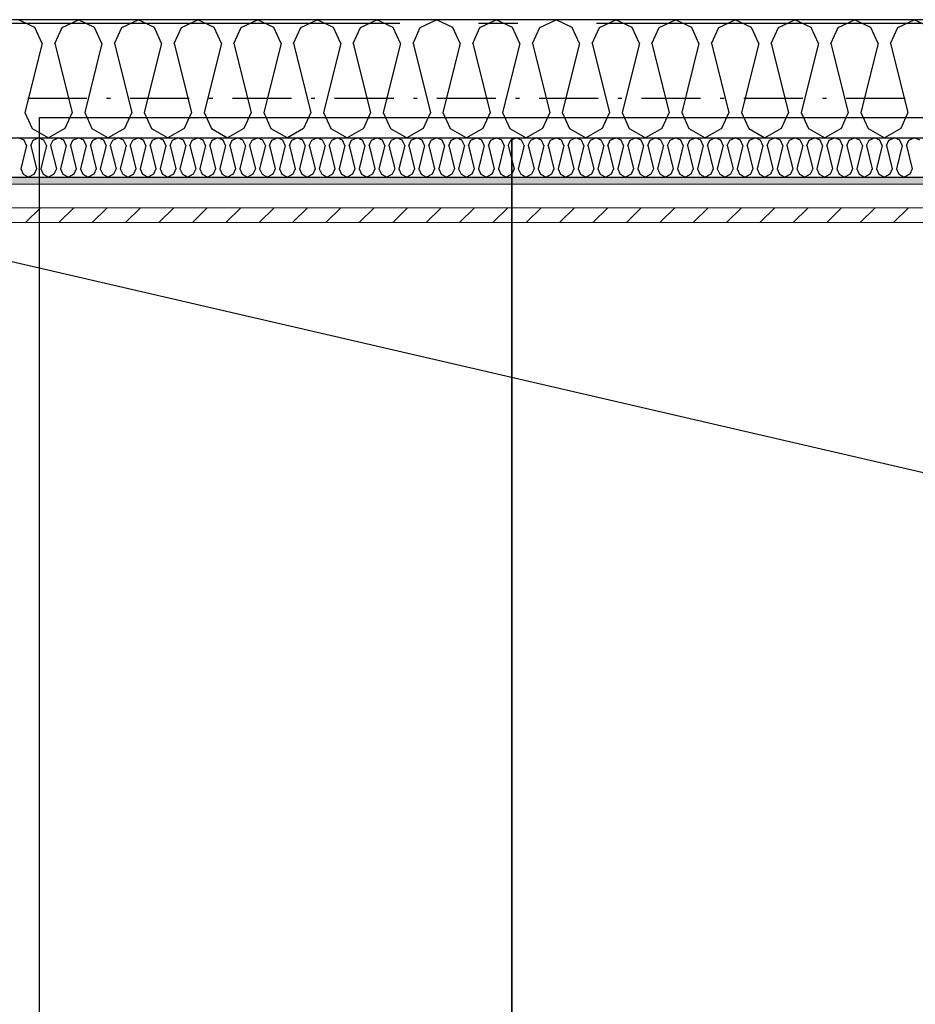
# Model space of a CAD drawing. Header units: millimetres. Extents: x -117798 to 93698, y -182207 to 252400.
# Tile 20 of 222: x -77243 to -76105, y -27063 to -25812. Entities that reach past the tile are written whole.
import ezdxf
from ezdxf.enums import TextEntityAlignment as Align

# ---------------------------------------------------------------- set-up
doc = ezdxf.new("R2010")
doc.units = ezdxf.units.MM
doc.header["$LTSCALE"] = 0.5
doc.header["$MEASUREMENT"] = 0
for name, pattern in [('Akselinje', [1500, 1000, -200, 100, -200]), ('Over snittplan', [260, 150, -50, 10, -50]), ('PLINE', [0])]:
    doc.linetypes.add(name, pattern=pattern)
for name, color, linetype in [('223- Bjelker', 7, 'Continuous'), ('232- Ikke-bærende yttervegger', 7, 'Continuous'), ('232- Ikke-bærende yttervegger (Skravur)', 7, 'Continuous'), ('235- Utvendig kledning og overflate (Skravur)(Nye konstruksjoner)', 7, 'Continuous'), ('256- Faste himlinger og overflatebehandling(Nye konstruksjoner)', 7, 'Continuous'), ('261- Primærkonstruksjon (tak)', 7, 'Continuous'), ('261- Primærkonstruksjon (tak)(Nye konstruksjoner)', 7, 'Continuous'), ('262- Taktekking(Nye konstruksjoner)', 7, 'Continuous'), ('82-- Modullinjer', 7, 'Continuous')]:
    doc.layers.add(name, color=color, linetype=linetype)
doc.layers.add('235- Utvendig kledning og overflate(Nye konstruksjoner)', color=7, linetype='Continuous', lineweight=0)
doc.styles.add('GENERATED_STYLE_4', font='arial.ttf')

# ---------------------------------------------------------------- blocks, each defined once
blk = doc.blocks.new('*X446')
at = {"layer": '232- Ikke-bærende yttervegger (Skravur)', "linetype": 'PLINE'}
for p, q in [((-77224.1, -25821.7), (-77244.8, -25811.9)), ((-77189.6, -25821.7), (-77168.9, -25811.9)), ((-77148.2, -25821.7), (-77168.9, -25811.9)), ((-77113.8, -25821.7), (-77093, -25811.9)), ((-77072.3, -25821.7), (-77093, -25811.9)), ((-77037.9, -25821.7), (-77017.2, -25811.9)), ((-76996.4, -25821.7), (-77017.2, -25811.9)), ((-76962, -25821.7), (-76941.3, -25811.9)), ((-76920.6, -25821.7), (-76941.3, -25811.9)), ((-76886.1, -25821.7), (-76865.4, -25811.9)), ((-76844.7, -25821.7), (-76865.4, -25811.9)), ((-76810.2, -25821.7), (-76789.5, -25811.9)), ((-76768.8, -25821.7), (-76789.5, -25811.9)), ((-76734.4, -25821.7), (-76713.6, -25811.9)), ((-76692.9, -25821.7), (-76713.6, -25811.9)), ((-76658.5, -25821.7), (-76637.8, -25811.9)), ((-76617, -25821.7), (-76637.8, -25811.9)), ((-76582.6, -25821.7), (-76561.9, -25811.9)), ((-76541.2, -25821.7), (-76561.9, -25811.9)), ((-76506.7, -25821.7), (-76486, -25811.9)), ((-76465.3, -25821.7), (-76486, -25811.9)), ((-76430.9, -25821.7), (-76410.1, -25811.9)), ((-76389.4, -25821.7), (-76410.1, -25811.9)), ((-76355, -25821.7), (-76334.3, -25811.9)), ((-76313.5, -25821.7), (-76334.3, -25811.9)), ((-76279.1, -25821.7), (-76258.4, -25811.9)), ((-76237.6, -25821.7), (-76258.4, -25811.9)), ((-76203.2, -25821.7), (-76182.5, -25811.9)), ((-76161.8, -25821.7), (-76182.5, -25811.9)), ((-76127.3, -25821.7), (-76106.6, -25811.9)), ((-76085.9, -25821.7), (-76106.6, -25811.9)), ((-77214.8, -25842.1), (-77224.1, -25821.7)), ((-77198.9, -25842.1), (-77189.6, -25821.7)), ((-77139, -25842.1), (-77148.2, -25821.7)), ((-77123, -25842.1), (-77113.8, -25821.7)), ((-77063.1, -25842.1), (-77072.3, -25821.7)), ((-77047.1, -25842.1), (-77037.9, -25821.7)), ((-76987.2, -25842.1), (-76996.4, -25821.7)), ((-76971.3, -25842.1), (-76962, -25821.7)), ((-76911.3, -25842.1), (-76920.6, -25821.7)), ((-76895.4, -25842.1), (-76886.1, -25821.7)), ((-76835.4, -25842.1), (-76844.7, -25821.7)), ((-76819.5, -25842.1), (-76810.2, -25821.7)), ((-76759.6, -25842.1), (-76768.8, -25821.7)), ((-76743.6, -25842.1), (-76734.4, -25821.7)), ((-76683.7, -25842.1), (-76692.9, -25821.7)), ((-76667.7, -25842.1), (-76658.5, -25821.7)), ((-76607.8, -25842.1), (-76617, -25821.7)), ((-76591.9, -25842.1), (-76582.6, -25821.7)), ((-76531.9, -25842.1), (-76541.2, -25821.7)), ((-76516, -25842.1), (-76506.7, -25821.7)), ((-76456, -25842.1), (-76465.3, -25821.7)), ((-76440.1, -25842.1), (-76430.9, -25821.7)), ((-76380.2, -25842.1), (-76389.4, -25821.7)), ((-76364.2, -25842.1), (-76355, -25821.7)), ((-76304.3, -25842.1), (-76313.5, -25821.7)), ((-76288.3, -25842.1), (-76279.1, -25821.7)), ((-76228.4, -25842.1), (-76237.6, -25821.7)), ((-76212.5, -25842.1), (-76203.2, -25821.7)), ((-76152.5, -25842.1), (-76161.8, -25821.7)), ((-76136.6, -25842.1), (-76127.3, -25821.7)), ((-77214.8, -25842.1), (-77236.8, -25930)), ((-77198.9, -25842.1), (-77176.9, -25930)), ((-77139, -25842.1), (-77160.9, -25930)), ((-77123, -25842.1), (-77101, -25930)), ((-77063.1, -25842.1), (-77085.1, -25930)), ((-77047.1, -25842.1), (-77025.1, -25930)), ((-76987.2, -25842.1), (-77009.2, -25930)), ((-76971.3, -25842.1), (-76949.3, -25930)), ((-76911.3, -25842.1), (-76933.3, -25930)), ((-76895.4, -25842.1), (-76873.4, -25930)), ((-76835.4, -25842.1), (-76857.4, -25930)), ((-76819.5, -25842.1), (-76797.5, -25930)), ((-76759.6, -25842.1), (-76781.6, -25930)), ((-76743.6, -25842.1), (-76721.6, -25930)), ((-76683.7, -25842.1), (-76705.7, -25930)), ((-76667.7, -25842.1), (-76645.7, -25930)), ((-76607.8, -25842.1), (-76629.8, -25930)), ((-76591.9, -25842.1), (-76569.9, -25930)), ((-76531.9, -25842.1), (-76553.9, -25930)), ((-76516, -25842.1), (-76494, -25930)), ((-76456, -25842.1), (-76478, -25930)), ((-76440.1, -25842.1), (-76418.1, -25930)), ((-76380.2, -25842.1), (-76402.2, -25930)), ((-76364.2, -25842.1), (-76342.2, -25930)), ((-76304.3, -25842.1), (-76326.3, -25930)), ((-76288.3, -25842.1), (-76266.3, -25930)), ((-76228.4, -25842.1), (-76250.4, -25930)), ((-76212.5, -25842.1), (-76190.5, -25930)), ((-76152.5, -25842.1), (-76174.5, -25930)), ((-76136.6, -25842.1), (-76114.6, -25930)), ((-77236.8, -25930), (-77227.6, -25950.4)), ((-77176.9, -25930), (-77186.1, -25950.4)), ((-77160.9, -25930), (-77151.7, -25950.4)), ((-77101, -25930), (-77110.3, -25950.4)), ((-77085.1, -25930), (-77075.8, -25950.4)), ((-77025.1, -25930), (-77034.4, -25950.4)), ((-77009.2, -25930), (-76999.9, -25950.4)), ((-76949.3, -25930), (-76958.5, -25950.4)), ((-76933.3, -25930), (-76924.1, -25950.4)), ((-76873.4, -25930), (-76882.6, -25950.4)), ((-76857.4, -25930), (-76848.2, -25950.4)), ((-76797.5, -25930), (-76806.7, -25950.4)), ((-76781.6, -25930), (-76772.3, -25950.4)), ((-76721.6, -25930), (-76730.9, -25950.4)), ((-76705.7, -25930), (-76696.4, -25950.4)), ((-76645.7, -25930), (-76655, -25950.4)), ((-76629.8, -25930), (-76620.5, -25950.4)), ((-76569.9, -25930), (-76579.1, -25950.4)), ((-76553.9, -25930), (-76544.7, -25950.4)), ((-76494, -25930), (-76503.2, -25950.4)), ((-76478, -25930), (-76468.8, -25950.4)), ((-76418.1, -25930), (-76427.3, -25950.4)), ((-76402.2, -25930), (-76392.9, -25950.4)), ((-76342.2, -25930), (-76351.5, -25950.4)), ((-76326.3, -25930), (-76317, -25950.4)), ((-76266.3, -25930), (-76275.6, -25950.4)), ((-76250.4, -25930), (-76241.2, -25950.4)), ((-76190.5, -25930), (-76199.7, -25950.4)), ((-76174.5, -25930), (-76165.3, -25950.4)), ((-76114.6, -25930), (-76123.8, -25950.4)), ((-77227.6, -25950.4), (-77206.9, -25961.9)), ((-77186.1, -25950.4), (-77206.9, -25961.9)), ((-77151.7, -25950.4), (-77131, -25961.9)), ((-77110.3, -25950.4), (-77131, -25961.9)), ((-77075.8, -25950.4), (-77055.1, -25961.9)), ((-77034.4, -25950.4), (-77055.1, -25961.9)), ((-76999.9, -25950.4), (-76979.2, -25961.9)), ((-76958.5, -25950.4), (-76979.2, -25961.9)), ((-76924.1, -25950.4), (-76903.3, -25961.9)), ((-76882.6, -25950.4), (-76903.3, -25961.9)), ((-76848.2, -25950.4), (-76827.5, -25961.9)), ((-76806.7, -25950.4), (-76827.5, -25961.9)), ((-76772.3, -25950.4), (-76751.6, -25961.9)), ((-76730.9, -25950.4), (-76751.6, -25961.9)), ((-76696.4, -25950.4), (-76675.7, -25961.9)), ((-76655, -25950.4), (-76675.7, -25961.9)), ((-76620.5, -25950.4), (-76599.8, -25961.9)), ((-76579.1, -25950.4), (-76599.8, -25961.9)), ((-76544.7, -25950.4), (-76523.9, -25961.9)), ((-76503.2, -25950.4), (-76523.9, -25961.9)), ((-76468.8, -25950.4), (-76448.1, -25961.9)), ((-76427.3, -25950.4), (-76448.1, -25961.9)), ((-76392.9, -25950.4), (-76372.2, -25961.9)), ((-76351.5, -25950.4), (-76372.2, -25961.9)), ((-76317, -25950.4), (-76296.3, -25961.9)), ((-76275.6, -25950.4), (-76296.3, -25961.9)), ((-76241.2, -25950.4), (-76220.4, -25961.9)), ((-76199.7, -25950.4), (-76220.4, -25961.9)), ((-76165.3, -25950.4), (-76144.6, -25961.9)), ((-76123.8, -25950.4), (-76144.6, -25961.9))]:
    blk.add_line(p, q, dxfattribs=at)
blk = doc.blocks.new('*X450')
at = {"layer": '235- Utvendig kledning og overflate (Skravur)(Nye konstruksjoner)', "linetype": 'PLINE'}
for p, q in [((-77237.9, -25965.2), (-77244.8, -25961.9)), ((-77234.8, -25972), (-77237.9, -25965.2)), ((-77229.5, -25972), (-77226.4, -25965.2)), ((-77226.4, -25965.2), (-77219.5, -25961.9)), ((-77212.6, -25965.2), (-77219.5, -25961.9)), ((-77209.5, -25972), (-77212.6, -25965.2)), ((-77204.2, -25972), (-77201.1, -25965.2)), ((-77201.1, -25965.2), (-77194.2, -25961.9)), ((-77187.3, -25965.2), (-77194.2, -25961.9)), ((-77184.2, -25972), (-77187.3, -25965.2)), ((-77178.9, -25972), (-77175.8, -25965.2)), ((-77175.8, -25965.2), (-77168.9, -25961.9)), ((-77162, -25965.2), (-77168.9, -25961.9)), ((-77158.9, -25972), (-77162, -25965.2)), ((-77153.6, -25972), (-77150.5, -25965.2)), ((-77150.5, -25965.2), (-77143.6, -25961.9)), ((-77136.7, -25965.2), (-77143.6, -25961.9)), ((-77133.6, -25972), (-77136.7, -25965.2)), ((-77128.3, -25972), (-77125.2, -25965.2)), ((-77125.2, -25965.2), (-77118.3, -25961.9)), ((-77111.4, -25965.2), (-77118.3, -25961.9)), ((-77108.3, -25972), (-77111.4, -25965.2)), ((-77103, -25972), (-77099.9, -25965.2)), ((-77099.9, -25965.2), (-77093, -25961.9)), ((-77086.1, -25965.2), (-77093, -25961.9)), ((-77083.1, -25972), (-77086.1, -25965.2)), ((-77077.7, -25972), (-77074.7, -25965.2)), ((-77074.7, -25965.2), (-77067.7, -25961.9)), ((-77060.8, -25965.2), (-77067.7, -25961.9)), ((-77057.8, -25972), (-77060.8, -25965.2)), ((-77052.4, -25972), (-77049.4, -25965.2)), ((-77049.4, -25965.2), (-77042.5, -25961.9)), ((-77035.5, -25965.2), (-77042.5, -25961.9)), ((-77032.5, -25972), (-77035.5, -25965.2)), ((-77027.2, -25972), (-77024.1, -25965.2)), ((-77024.1, -25965.2), (-77017.2, -25961.9)), ((-77010.3, -25965.2), (-77017.2, -25961.9)), ((-77007.2, -25972), (-77010.3, -25965.2)), ((-77001.9, -25972), (-76998.8, -25965.2)), ((-76998.8, -25965.2), (-76991.9, -25961.9)), ((-76985, -25965.2), (-76991.9, -25961.9)), ((-76981.9, -25972), (-76985, -25965.2)), ((-76976.6, -25972), (-76973.5, -25965.2)), ((-76973.5, -25965.2), (-76966.6, -25961.9)), ((-76959.7, -25965.2), (-76966.6, -25961.9)), ((-76956.6, -25972), (-76959.7, -25965.2)), ((-76951.3, -25972), (-76948.2, -25965.2)), ((-76948.2, -25965.2), (-76941.3, -25961.9)), ((-76934.4, -25965.2), (-76941.3, -25961.9)), ((-76931.3, -25972), (-76934.4, -25965.2)), ((-76926, -25972), (-76922.9, -25965.2)), ((-76922.9, -25965.2), (-76916, -25961.9)), ((-76909.1, -25965.2), (-76916, -25961.9)), ((-76906, -25972), (-76909.1, -25965.2)), ((-76900.7, -25972), (-76897.6, -25965.2)), ((-76897.6, -25965.2), (-76890.7, -25961.9)), ((-76883.8, -25965.2), (-76890.7, -25961.9)), ((-76880.7, -25972), (-76883.8, -25965.2)), ((-76875.4, -25972), (-76872.3, -25965.2)), ((-76872.3, -25965.2), (-76865.4, -25961.9)), ((-76858.5, -25965.2), (-76865.4, -25961.9)), ((-76855.4, -25972), (-76858.5, -25965.2)), ((-76850.1, -25972), (-76847, -25965.2)), ((-76847, -25965.2), (-76840.1, -25961.9)), ((-76833.2, -25965.2), (-76840.1, -25961.9)), ((-76830.1, -25972), (-76833.2, -25965.2)), ((-76824.8, -25972), (-76821.7, -25965.2)), ((-76821.7, -25965.2), (-76814.8, -25961.9)), ((-76807.9, -25965.2), (-76814.8, -25961.9)), ((-76804.8, -25972), (-76807.9, -25965.2)), ((-76799.5, -25972), (-76796.4, -25965.2)), ((-76796.4, -25965.2), (-76789.5, -25961.9)), ((-76782.6, -25965.2), (-76789.5, -25961.9)), ((-76779.5, -25972), (-76782.6, -25965.2)), ((-76774.2, -25972), (-76771.1, -25965.2)), ((-76771.1, -25965.2), (-76764.2, -25961.9)), ((-76757.3, -25965.2), (-76764.2, -25961.9)), ((-76754.2, -25972), (-76757.3, -25965.2)), ((-76748.9, -25972), (-76745.8, -25965.2)), ((-76745.8, -25965.2), (-76738.9, -25961.9)), ((-76732, -25965.2), (-76738.9, -25961.9)), ((-76728.9, -25972), (-76732, -25965.2)), ((-76723.6, -25972), (-76720.6, -25965.2)), ((-76720.6, -25965.2), (-76713.6, -25961.9)), ((-76706.7, -25965.2), (-76713.6, -25961.9)), ((-76703.7, -25972), (-76706.7, -25965.2)), ((-76698.3, -25972), (-76695.3, -25965.2)), ((-76695.3, -25965.2), (-76688.4, -25961.9)), ((-76681.4, -25965.2), (-76688.4, -25961.9)), ((-76678.4, -25972), (-76681.4, -25965.2)), ((-76673, -25972), (-76670, -25965.2)), ((-76670, -25965.2), (-76663.1, -25961.9)), ((-76656.2, -25965.2), (-76663.1, -25961.9)), ((-76653.1, -25972), (-76656.2, -25965.2)), ((-76647.8, -25972), (-76644.7, -25965.2)), ((-76644.7, -25965.2), (-76637.8, -25961.9)), ((-76630.9, -25965.2), (-76637.8, -25961.9)), ((-76627.8, -25972), (-76630.9, -25965.2)), ((-76622.5, -25972), (-76619.4, -25965.2)), ((-76619.4, -25965.2), (-76612.5, -25961.9)), ((-76605.6, -25965.2), (-76612.5, -25961.9)), ((-76602.5, -25972), (-76605.6, -25965.2)), ((-76597.2, -25972), (-76594.1, -25965.2)), ((-76594.1, -25965.2), (-76587.2, -25961.9)), ((-76580.3, -25965.2), (-76587.2, -25961.9)), ((-76577.2, -25972), (-76580.3, -25965.2)), ((-76571.9, -25972), (-76568.8, -25965.2)), ((-76568.8, -25965.2), (-76561.9, -25961.9)), ((-76555, -25965.2), (-76561.9, -25961.9)), ((-76551.9, -25972), (-76555, -25965.2)), ((-76546.6, -25972), (-76543.5, -25965.2)), ((-76543.5, -25965.2), (-76536.6, -25961.9)), ((-76529.7, -25965.2), (-76536.6, -25961.9)), ((-76526.6, -25972), (-76529.7, -25965.2)), ((-76521.3, -25972), (-76518.2, -25965.2)), ((-76518.2, -25965.2), (-76511.3, -25961.9)), ((-76504.4, -25965.2), (-76511.3, -25961.9)), ((-76501.3, -25972), (-76504.4, -25965.2)), ((-76496, -25972), (-76492.9, -25965.2)), ((-76492.9, -25965.2), (-76486, -25961.9)), ((-76479.1, -25965.2), (-76486, -25961.9)), ((-76476, -25972), (-76479.1, -25965.2)), ((-76470.7, -25972), (-76467.6, -25965.2)), ((-76467.6, -25965.2), (-76460.7, -25961.9)), ((-76453.8, -25965.2), (-76460.7, -25961.9)), ((-76450.7, -25972), (-76453.8, -25965.2)), ((-76445.4, -25972), (-76442.3, -25965.2)), ((-76442.3, -25965.2), (-76435.4, -25961.9)), ((-76428.5, -25965.2), (-76435.4, -25961.9)), ((-76425.4, -25972), (-76428.5, -25965.2)), ((-76420.1, -25972), (-76417, -25965.2)), ((-76417, -25965.2), (-76410.1, -25961.9)), ((-76403.2, -25965.2), (-76410.1, -25961.9)), ((-76400.1, -25972), (-76403.2, -25965.2)), ((-76394.8, -25972), (-76391.7, -25965.2)), ((-76391.7, -25965.2), (-76384.8, -25961.9)), ((-76377.9, -25965.2), (-76384.8, -25961.9)), ((-76374.8, -25972), (-76377.9, -25965.2)), ((-76369.5, -25972), (-76366.5, -25965.2)), ((-76366.5, -25965.2), (-76359.5, -25961.9)), ((-76352.6, -25965.2), (-76359.5, -25961.9)), ((-76349.6, -25972), (-76352.6, -25965.2)), ((-76344.2, -25972), (-76341.2, -25965.2)), ((-76341.2, -25965.2), (-76334.3, -25961.9)), ((-76327.3, -25965.2), (-76334.3, -25961.9)), ((-76324.3, -25972), (-76327.3, -25965.2)), ((-76318.9, -25972), (-76315.9, -25965.2)), ((-76315.9, -25965.2), (-76309, -25961.9)), ((-76302.1, -25965.2), (-76309, -25961.9)), ((-76299, -25972), (-76302.1, -25965.2)), ((-76293.7, -25972), (-76290.6, -25965.2)), ((-76290.6, -25965.2), (-76283.7, -25961.9)), ((-76276.8, -25965.2), (-76283.7, -25961.9)), ((-76273.7, -25972), (-76276.8, -25965.2)), ((-76268.4, -25972), (-76265.3, -25965.2)), ((-76265.3, -25965.2), (-76258.4, -25961.9)), ((-76251.5, -25965.2), (-76258.4, -25961.9)), ((-76248.4, -25972), (-76251.5, -25965.2)), ((-76243.1, -25972), (-76240, -25965.2)), ((-76240, -25965.2), (-76233.1, -25961.9)), ((-76226.2, -25965.2), (-76233.1, -25961.9)), ((-76223.1, -25972), (-76226.2, -25965.2)), ((-76217.8, -25972), (-76214.7, -25965.2)), ((-76214.7, -25965.2), (-76207.8, -25961.9)), ((-76200.9, -25965.2), (-76207.8, -25961.9)), ((-76197.8, -25972), (-76200.9, -25965.2)), ((-76192.5, -25972), (-76189.4, -25965.2)), ((-76189.4, -25965.2), (-76182.5, -25961.9)), ((-76175.6, -25965.2), (-76182.5, -25961.9)), ((-76172.5, -25972), (-76175.6, -25965.2)), ((-76167.2, -25972), (-76164.1, -25965.2)), ((-76164.1, -25965.2), (-76157.2, -25961.9)), ((-76150.3, -25965.2), (-76157.2, -25961.9)), ((-76147.2, -25972), (-76150.3, -25965.2)), ((-76141.9, -25972), (-76138.8, -25965.2)), ((-76138.8, -25965.2), (-76131.9, -25961.9)), ((-76125, -25965.2), (-76131.9, -25961.9)), ((-76121.9, -25972), (-76125, -25965.2)), ((-76116.6, -25972), (-76113.5, -25965.2)), ((-76113.5, -25965.2), (-76106.6, -25961.9)), ((-76099.7, -25965.2), (-76106.6, -25961.9)), ((-77234.8, -25972), (-77242.1, -26001.3)), ((-77229.5, -25972), (-77222.2, -26001.3)), ((-77209.5, -25972), (-77216.8, -26001.3)), ((-77204.2, -25972), (-77196.9, -26001.3)), ((-77184.2, -25972), (-77191.6, -26001.3)), ((-77178.9, -25972), (-77171.6, -26001.3)), ((-77158.9, -25972), (-77166.3, -26001.3)), ((-77153.6, -25972), (-77146.3, -26001.3)), ((-77133.6, -25972), (-77141, -26001.3)), ((-77128.3, -25972), (-77121, -26001.3)), ((-77108.3, -25972), (-77115.7, -26001.3)), ((-77103, -25972), (-77095.7, -26001.3)), ((-77083.1, -25972), (-77090.4, -26001.3)), ((-77077.7, -25972), (-77070.4, -26001.3)), ((-77057.8, -25972), (-77065.1, -26001.3)), ((-77052.4, -25972), (-77045.1, -26001.3)), ((-77032.5, -25972), (-77039.8, -26001.3)), ((-77027.2, -25972), (-77019.8, -26001.3)), ((-77007.2, -25972), (-77014.5, -26001.3)), ((-77001.9, -25972), (-76994.5, -26001.3)), ((-76981.9, -25972), (-76989.2, -26001.3)), ((-76976.6, -25972), (-76969.2, -26001.3)), ((-76956.6, -25972), (-76963.9, -26001.3)), ((-76951.3, -25972), (-76943.9, -26001.3)), ((-76931.3, -25972), (-76938.6, -26001.3)), ((-76926, -25972), (-76918.6, -26001.3)), ((-76906, -25972), (-76913.3, -26001.3)), ((-76900.7, -25972), (-76893.4, -26001.3)), ((-76880.7, -25972), (-76888, -26001.3)), ((-76875.4, -25972), (-76868.1, -26001.3)), ((-76855.4, -25972), (-76862.7, -26001.3)), ((-76850.1, -25972), (-76842.8, -26001.3)), ((-76830.1, -25972), (-76837.5, -26001.3)), ((-76824.8, -25972), (-76817.5, -26001.3)), ((-76804.8, -25972), (-76812.2, -26001.3)), ((-76799.5, -25972), (-76792.2, -26001.3)), ((-76779.5, -25972), (-76786.9, -26001.3)), ((-76774.2, -25972), (-76766.9, -26001.3)), ((-76754.2, -25972), (-76761.6, -26001.3)), ((-76748.9, -25972), (-76741.6, -26001.3)), ((-76728.9, -25972), (-76736.3, -26001.3)), ((-76723.6, -25972), (-76716.3, -26001.3)), ((-76703.7, -25972), (-76711, -26001.3)), ((-76698.3, -25972), (-76691, -26001.3)), ((-76678.4, -25972), (-76685.7, -26001.3)), ((-76673, -25972), (-76665.7, -26001.3)), ((-76653.1, -25972), (-76660.4, -26001.3)), ((-76647.8, -25972), (-76640.4, -26001.3)), ((-76627.8, -25972), (-76635.1, -26001.3)), ((-76622.5, -25972), (-76615.1, -26001.3)), ((-76602.5, -25972), (-76609.8, -26001.3)), ((-76597.2, -25972), (-76589.8, -26001.3)), ((-76577.2, -25972), (-76584.5, -26001.3)), ((-76571.9, -25972), (-76564.5, -26001.3)), ((-76551.9, -25972), (-76559.2, -26001.3)), ((-76546.6, -25972), (-76539.3, -26001.3)), ((-76526.6, -25972), (-76533.9, -26001.3)), ((-76521.3, -25972), (-76514, -26001.3)), ((-76501.3, -25972), (-76508.6, -26001.3)), ((-76496, -25972), (-76488.7, -26001.3)), ((-76476, -25972), (-76483.4, -26001.3)), ((-76470.7, -25972), (-76463.4, -26001.3)), ((-76450.7, -25972), (-76458.1, -26001.3)), ((-76445.4, -25972), (-76438.1, -26001.3)), ((-76425.4, -25972), (-76432.8, -26001.3)), ((-76420.1, -25972), (-76412.8, -26001.3)), ((-76400.1, -25972), (-76407.5, -26001.3)), ((-76394.8, -25972), (-76387.5, -26001.3)), ((-76374.8, -25972), (-76382.2, -26001.3)), ((-76369.5, -25972), (-76362.2, -26001.3)), ((-76349.6, -25972), (-76356.9, -26001.3)), ((-76344.2, -25972), (-76336.9, -26001.3)), ((-76324.3, -25972), (-76331.6, -26001.3)), ((-76318.9, -25972), (-76311.6, -26001.3)), ((-76299, -25972), (-76306.3, -26001.3)), ((-76293.7, -25972), (-76286.3, -26001.3)), ((-76273.7, -25972), (-76281, -26001.3)), ((-76268.4, -25972), (-76261, -26001.3)), ((-76248.4, -25972), (-76255.7, -26001.3)), ((-76243.1, -25972), (-76235.7, -26001.3)), ((-76223.1, -25972), (-76230.4, -26001.3)), ((-76217.8, -25972), (-76210.4, -26001.3)), ((-76197.8, -25972), (-76205.1, -26001.3)), ((-76192.5, -25972), (-76185.1, -26001.3)), ((-76172.5, -25972), (-76179.8, -26001.3)), ((-76167.2, -25972), (-76159.9, -26001.3)), ((-76147.2, -25972), (-76154.5, -26001.3)), ((-76141.9, -25972), (-76134.6, -26001.3)), ((-76121.9, -25972), (-76129.2, -26001.3)), ((-76116.6, -25972), (-76109.3, -26001.3)), ((-77242.1, -26001.3), (-77239.1, -26008.1)), ((-77222.2, -26001.3), (-77225.2, -26008.1)), ((-77216.8, -26001.3), (-77213.8, -26008.1)), ((-77196.9, -26001.3), (-77200, -26008.1)), ((-77191.6, -26001.3), (-77188.5, -26008.1)), ((-77171.6, -26001.3), (-77174.7, -26008.1)), ((-77166.3, -26001.3), (-77163.2, -26008.1)), ((-77146.3, -26001.3), (-77149.4, -26008.1)), ((-77141, -26001.3), (-77137.9, -26008.1)), ((-77121, -26001.3), (-77124.1, -26008.1)), ((-77115.7, -26001.3), (-77112.6, -26008.1)), ((-77095.7, -26001.3), (-77098.8, -26008.1)), ((-77090.4, -26001.3), (-77087.3, -26008.1)), ((-77070.4, -26001.3), (-77073.5, -26008.1)), ((-77065.1, -26001.3), (-77062, -26008.1)), ((-77045.1, -26001.3), (-77048.2, -26008.1)), ((-77039.8, -26001.3), (-77036.7, -26008.1)), ((-77019.8, -26001.3), (-77022.9, -26008.1)), ((-77014.5, -26001.3), (-77011.4, -26008.1)), ((-76994.5, -26001.3), (-76997.6, -26008.1)), ((-76989.2, -26001.3), (-76986.1, -26008.1)), ((-76969.2, -26001.3), (-76972.3, -26008.1)), ((-76963.9, -26001.3), (-76960.8, -26008.1)), ((-76943.9, -26001.3), (-76947, -26008.1)), ((-76938.6, -26001.3), (-76935.5, -26008.1)), ((-76918.6, -26001.3), (-76921.7, -26008.1)), ((-76913.3, -26001.3), (-76910.2, -26008.1)), ((-76893.4, -26001.3), (-76896.4, -26008.1)), ((-76888, -26001.3), (-76885, -26008.1)), ((-76868.1, -26001.3), (-76871.1, -26008.1)), ((-76862.7, -26001.3), (-76859.7, -26008.1)), ((-76842.8, -26001.3), (-76845.8, -26008.1)), ((-76837.5, -26001.3), (-76834.4, -26008.1)), ((-76817.5, -26001.3), (-76820.6, -26008.1)), ((-76812.2, -26001.3), (-76809.1, -26008.1)), ((-76792.2, -26001.3), (-76795.3, -26008.1)), ((-76786.9, -26001.3), (-76783.8, -26008.1)), ((-76766.9, -26001.3), (-76770, -26008.1)), ((-76761.6, -26001.3), (-76758.5, -26008.1)), ((-76741.6, -26001.3), (-76744.7, -26008.1)), ((-76736.3, -26001.3), (-76733.2, -26008.1)), ((-76716.3, -26001.3), (-76719.4, -26008.1)), ((-76711, -26001.3), (-76707.9, -26008.1)), ((-76691, -26001.3), (-76694.1, -26008.1)), ((-76685.7, -26001.3), (-76682.6, -26008.1)), ((-76665.7, -26001.3), (-76668.8, -26008.1)), ((-76660.4, -26001.3), (-76657.3, -26008.1)), ((-76640.4, -26001.3), (-76643.5, -26008.1)), ((-76635.1, -26001.3), (-76632, -26008.1)), ((-76615.1, -26001.3), (-76618.2, -26008.1)), ((-76609.8, -26001.3), (-76606.7, -26008.1)), ((-76589.8, -26001.3), (-76592.9, -26008.1)), ((-76584.5, -26001.3), (-76581.4, -26008.1)), ((-76564.5, -26001.3), (-76567.6, -26008.1)), ((-76559.2, -26001.3), (-76556.1, -26008.1)), ((-76539.3, -26001.3), (-76542.3, -26008.1)), ((-76533.9, -26001.3), (-76530.9, -26008.1)), ((-76514, -26001.3), (-76517, -26008.1)), ((-76508.6, -26001.3), (-76505.6, -26008.1)), ((-76488.7, -26001.3), (-76491.7, -26008.1)), ((-76483.4, -26001.3), (-76480.3, -26008.1)), ((-76463.4, -26001.3), (-76466.5, -26008.1)), ((-76458.1, -26001.3), (-76455, -26008.1)), ((-76438.1, -26001.3), (-76441.2, -26008.1)), ((-76432.8, -26001.3), (-76429.7, -26008.1)), ((-76412.8, -26001.3), (-76415.9, -26008.1)), ((-76407.5, -26001.3), (-76404.4, -26008.1)), ((-76387.5, -26001.3), (-76390.6, -26008.1)), ((-76382.2, -26001.3), (-76379.1, -26008.1)), ((-76362.2, -26001.3), (-76365.3, -26008.1)), ((-76356.9, -26001.3), (-76353.8, -26008.1)), ((-76336.9, -26001.3), (-76340, -26008.1)), ((-76331.6, -26001.3), (-76328.5, -26008.1)), ((-76311.6, -26001.3), (-76314.7, -26008.1)), ((-76306.3, -26001.3), (-76303.2, -26008.1)), ((-76286.3, -26001.3), (-76289.4, -26008.1)), ((-76281, -26001.3), (-76277.9, -26008.1)), ((-76261, -26001.3), (-76264.1, -26008.1)), ((-76255.7, -26001.3), (-76252.6, -26008.1)), ((-76235.7, -26001.3), (-76238.8, -26008.1)), ((-76230.4, -26001.3), (-76227.3, -26008.1)), ((-76210.4, -26001.3), (-76213.5, -26008.1)), ((-76205.1, -26001.3), (-76202, -26008.1)), ((-76185.1, -26001.3), (-76188.2, -26008.1)), ((-76179.8, -26001.3), (-76176.8, -26008.1)), ((-76159.9, -26001.3), (-76162.9, -26008.1)), ((-76154.5, -26001.3), (-76151.5, -26008.1)), ((-76134.6, -26001.3), (-76137.6, -26008.1)), ((-76129.2, -26001.3), (-76126.2, -26008.1)), ((-76109.3, -26001.3), (-76112.4, -26008.1)), ((-77239.1, -26008.1), (-77232.2, -26011.9)), ((-77225.2, -26008.1), (-77232.2, -26011.9)), ((-77213.8, -26008.1), (-77206.9, -26011.9)), ((-77200, -26008.1), (-77206.9, -26011.9)), ((-77188.5, -26008.1), (-77181.6, -26011.9)), ((-77174.7, -26008.1), (-77181.6, -26011.9)), ((-77163.2, -26008.1), (-77156.3, -26011.9)), ((-77149.4, -26008.1), (-77156.3, -26011.9)), ((-77137.9, -26008.1), (-77131, -26011.9)), ((-77124.1, -26008.1), (-77131, -26011.9)), ((-77112.6, -26008.1), (-77105.7, -26011.9)), ((-77098.8, -26008.1), (-77105.7, -26011.9)), ((-77087.3, -26008.1), (-77080.4, -26011.9)), ((-77073.5, -26008.1), (-77080.4, -26011.9)), ((-77062, -26008.1), (-77055.1, -26011.9)), ((-77048.2, -26008.1), (-77055.1, -26011.9)), ((-77036.7, -26008.1), (-77029.8, -26011.9)), ((-77022.9, -26008.1), (-77029.8, -26011.9)), ((-77011.4, -26008.1), (-77004.5, -26011.9)), ((-76997.6, -26008.1), (-77004.5, -26011.9)), ((-76986.1, -26008.1), (-76979.2, -26011.9)), ((-76972.3, -26008.1), (-76979.2, -26011.9)), ((-76960.8, -26008.1), (-76953.9, -26011.9)), ((-76947, -26008.1), (-76953.9, -26011.9)), ((-76935.5, -26008.1), (-76928.6, -26011.9)), ((-76921.7, -26008.1), (-76928.6, -26011.9)), ((-76910.2, -26008.1), (-76903.3, -26011.9)), ((-76896.4, -26008.1), (-76903.3, -26011.9)), ((-76885, -26008.1), (-76878, -26011.9)), ((-76871.1, -26008.1), (-76878, -26011.9)), ((-76859.7, -26008.1), (-76852.8, -26011.9)), ((-76845.8, -26008.1), (-76852.8, -26011.9)), ((-76834.4, -26008.1), (-76827.5, -26011.9)), ((-76820.6, -26008.1), (-76827.5, -26011.9)), ((-76809.1, -26008.1), (-76802.2, -26011.9)), ((-76795.3, -26008.1), (-76802.2, -26011.9)), ((-76783.8, -26008.1), (-76776.9, -26011.9)), ((-76770, -26008.1), (-76776.9, -26011.9)), ((-76758.5, -26008.1), (-76751.6, -26011.9)), ((-76744.7, -26008.1), (-76751.6, -26011.9)), ((-76733.2, -26008.1), (-76726.3, -26011.9)), ((-76719.4, -26008.1), (-76726.3, -26011.9)), ((-76707.9, -26008.1), (-76701, -26011.9)), ((-76694.1, -26008.1), (-76701, -26011.9)), ((-76682.6, -26008.1), (-76675.7, -26011.9)), ((-76668.8, -26008.1), (-76675.7, -26011.9)), ((-76657.3, -26008.1), (-76650.4, -26011.9)), ((-76643.5, -26008.1), (-76650.4, -26011.9)), ((-76632, -26008.1), (-76625.1, -26011.9)), ((-76618.2, -26008.1), (-76625.1, -26011.9)), ((-76606.7, -26008.1), (-76599.8, -26011.9)), ((-76592.9, -26008.1), (-76599.8, -26011.9)), ((-76581.4, -26008.1), (-76574.5, -26011.9)), ((-76567.6, -26008.1), (-76574.5, -26011.9)), ((-76556.1, -26008.1), (-76549.2, -26011.9)), ((-76542.3, -26008.1), (-76549.2, -26011.9)), ((-76530.9, -26008.1), (-76523.9, -26011.9)), ((-76517, -26008.1), (-76523.9, -26011.9)), ((-76505.6, -26008.1), (-76498.7, -26011.9)), ((-76491.7, -26008.1), (-76498.7, -26011.9)), ((-76480.3, -26008.1), (-76473.4, -26011.9)), ((-76466.5, -26008.1), (-76473.4, -26011.9)), ((-76455, -26008.1), (-76448.1, -26011.9)), ((-76441.2, -26008.1), (-76448.1, -26011.9)), ((-76429.7, -26008.1), (-76422.8, -26011.9)), ((-76415.9, -26008.1), (-76422.8, -26011.9)), ((-76404.4, -26008.1), (-76397.5, -26011.9)), ((-76390.6, -26008.1), (-76397.5, -26011.9)), ((-76379.1, -26008.1), (-76372.2, -26011.9)), ((-76365.3, -26008.1), (-76372.2, -26011.9)), ((-76353.8, -26008.1), (-76346.9, -26011.9)), ((-76340, -26008.1), (-76346.9, -26011.9)), ((-76328.5, -26008.1), (-76321.6, -26011.9)), ((-76314.7, -26008.1), (-76321.6, -26011.9)), ((-76303.2, -26008.1), (-76296.3, -26011.9)), ((-76289.4, -26008.1), (-76296.3, -26011.9)), ((-76277.9, -26008.1), (-76271, -26011.9)), ((-76264.1, -26008.1), (-76271, -26011.9)), ((-76252.6, -26008.1), (-76245.7, -26011.9)), ((-76238.8, -26008.1), (-76245.7, -26011.9)), ((-76227.3, -26008.1), (-76220.4, -26011.9)), ((-76213.5, -26008.1), (-76220.4, -26011.9)), ((-76202, -26008.1), (-76195.1, -26011.9)), ((-76188.2, -26008.1), (-76195.1, -26011.9)), ((-76176.8, -26008.1), (-76169.8, -26011.9)), ((-76162.9, -26008.1), (-76169.8, -26011.9)), ((-76151.5, -26008.1), (-76144.6, -26011.9)), ((-76137.6, -26008.1), (-76144.6, -26011.9)), ((-76126.2, -26008.1), (-76119.3, -26011.9)), ((-76112.4, -26008.1), (-76119.3, -26011.9))]:
    blk.add_line(p, q, dxfattribs=at)
blk = doc.blocks.new('Standard grid marker[203]', base_point=(20939.5, -25816.9))
at = {"layer": '82-- Modullinjer', "linetype": 'Akselinje'}
blk.add_line((20739.5, -25816.9), (-81321.3, -25816.9), dxfattribs=at)
at = {"layer": '82-- Modullinjer', "style": 'GENERATED_STYLE_4'}
for tag, p in [('AC_MarkerText_1_1', (-81898.8, -25856.9)), ('AC_MarkerText_1_0', (21062, -25856.9))]:
    blk.add_attdef(tag, text='', height=175, rotation=90, dxfattribs=at).set_placement(p, align=Align.TOP_CENTER)

msp = doc.modelspace()

# ---------------------------------------------------------------- hatches: boundary and pattern name
at = {"layer": '235- Utvendig kledning og overflate (Skravur)(Nye konstruksjoner)', "linetype": 'Continuous'}
h = msp.add_hatch(dxfattribs=at)
h.set_pattern_fill('Prikker_tett', color=256, style=0, pattern_type=2)
h.set_pattern_definition([(0, (0, 0), (0, 43.30127), [0, -25]), (0, (12.5, 21.65), (0, 43.30127), [0, -25])])
h.paths.add_polyline_path([(-77418.2, -26020.9), (-68871.2, -26020.9), (-68863.9, -26011.9), (-77418.2, -26011.9)])
h = msp.add_hatch(dxfattribs=at)
h.set_pattern_fill('Skrålinjer_1', color=256, style=0, pattern_type=2)
h.set_pattern_definition([(45, (0, 0), (-21.213203, 21.213203), [])])
h.paths.add_polyline_path([(-77418.2, -26069.9), (-68911.2, -26069.9), (-68895.7, -26050.9), (-77418.2, -26050.9)])

# ---------------------------------------------------------------- linework, layer by layer
at = {"layer": '223- Bjelker', "linetype": 'Over snittplan'}
msp.add_line((-64288.2, -25911.9), (-77768.2, -25911.9), dxfattribs=at)
at = {"layer": '232- Ikke-bærende yttervegger', "linetype": 'PLINE', "flags": 128}
for points in [[(-68773.2, -25811.9), (-77768.2, -25811.9)], [(-77768.2, -25961.9), (-68573.2, -25961.9)]]:
    msp.add_lwpolyline(points, dxfattribs=at)
at = {"layer": '235- Utvendig kledning og overflate(Nye konstruksjoner)', "linetype": 'PLINE'}
for p, q in [((-77418.2, -26011.9), (-68863.9, -26011.9)), ((-77418.2, -26020.9), (-68871.2, -26020.9)), ((-77418.2, -26050.9), (-68895.7, -26050.9))]:
    msp.add_line(p, q, dxfattribs=at)
at = {"layer": '235- Utvendig kledning og overflate(Nye konstruksjoner)', "linetype": 'PLINE', "flags": 128}
for points in [[(-68823.2, -25961.9), (-77418.2, -25961.9)], [(-77418.2, -26069.9), (-68911.2, -26069.9)]]:
    msp.add_lwpolyline(points, dxfattribs=at)
at = {"layer": '256- Faste himlinger og overflatebehandling(Nye konstruksjoner)', "linetype": 'PLINE', "flags": 128}
for points in [[(-77218.2, -25936.2), (-69600.7, -25936.2)], [(-77218.2, -28066.2), (-77218.2, -25936.2)]]:
    msp.add_lwpolyline(points, dxfattribs=at)
at = {"layer": '261- Primærkonstruksjon (tak)', "linetype": 'PLINE', "flags": 128}
for points in [[(-76618.2, -25961.9), (-69600.7, -25961.9)], [(-76618.2, -28121.9), (-76618.2, -25961.9)]]:
    msp.add_lwpolyline(points, dxfattribs=at)
at = {"layer": '261- Primærkonstruksjon (tak)(Nye konstruksjoner)', "linetype": 'PLINE', "flags": 128}
for points in [[(-77418.2, -25961.9), (-76618.2, -25961.9)], [(-76618.2, -25961.9), (-76618.2, -28121.9)]]:
    msp.add_lwpolyline(points, dxfattribs=at)
at = {"layer": '262- Taktekking(Nye konstruksjoner)', "linetype": 'PLINE'}
msp.add_line((-68823.2, -28071.9), (-77718.2, -26011.9), dxfattribs=at)
at = {"layer": '262- Taktekking(Nye konstruksjoner)', "linetype": 'PLINE', "flags": 128}
msp.add_lwpolyline([(-77718.2, -26011.9), (-68823.2, -26011.9)], dxfattribs=at)

# ---------------------------------------------------------------- block references
at = {"layer": '232- Ikke-bærende yttervegger'}
msp.add_blockref('*X446', (0, 0), dxfattribs=at)
at = {"layer": '235- Utvendig kledning og overflate(Nye konstruksjoner)'}
msp.add_blockref('*X450', (0, 0), dxfattribs=at)
at = {"layer": '82-- Modullinjer', "linetype": 'PLINE'}
msp.add_blockref('Standard grid marker[203]', (20939.5, -25816.9), dxfattribs=at)

doc.saveas('drawing.dxf')
